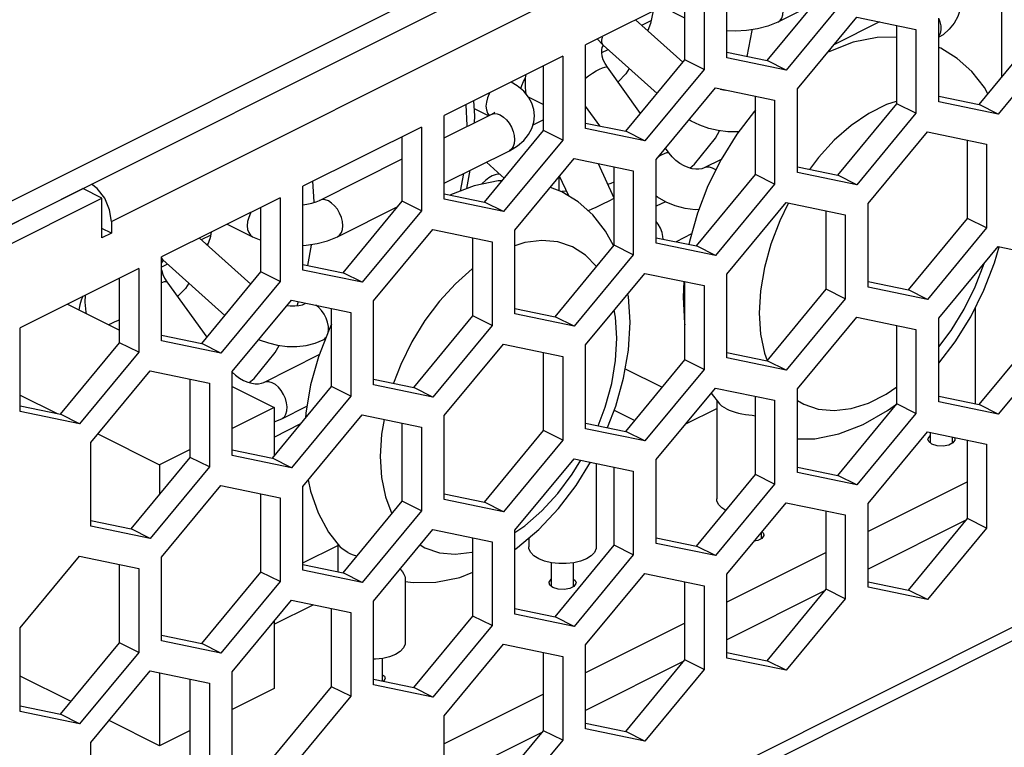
# Paper-space layout '005_EXP_CORICANT_PE_DRAWING_3_1' of a CAD drawing. Header units: millimetres. Extents: x 6 to 413, y 7 to 290.
# Tile 71 of 228: x 161.1 to 167.66, y 78.14 to 82.98. Entities that reach past the tile are written whole.
import ezdxf

# ---------------------------------------------------------------- set-up
doc = ezdxf.new("R2010")
doc.units = ezdxf.units.MM
doc.header["$LTSCALE"] = 23.1
for name, color, linetype in [('____108_BL122', 7, 'CONTINUOUS'), ('BOTTOM_CHASSIS_2_1_2019051_BL55', 7, 'CONTINUOUS'), ('PRT1371_BL117', 7, 'CONTINUOUS'), ('PRT1372_BL113', 7, 'CONTINUOUS'), ('PRT1395_BL103', 7, 'CONTINUOUS'), ('PRT1399_BL71', 7, 'CONTINUOUS'), ('PRT1403_BL90', 7, 'CONTINUOUS'), ('PRT1404_BL182', 7, 'CONTINUOUS'), ('PRT1415_BL106', 7, 'CONTINUOUS'), ('PRT1416_BL120', 7, 'CONTINUOUS'), ('PRT1417_BL115', 7, 'CONTINUOUS'), ('PRT1418_BL96', 7, 'CONTINUOUS'), ('PRT1419_BL139', 7, 'CONTINUOUS'), ('PRT1420_BL262', 7, 'CONTINUOUS'), ('PRT1426_BL215', 7, 'CONTINUOUS'), ('PRT1427_BL377', 7, 'CONTINUOUS'), ('PRT1428_BL263', 7, 'CONTINUOUS'), ('PRT1429_BL97', 7, 'CONTINUOUS'), ('PRT1431_BL104', 7, 'CONTINUOUS'), ('PRT1432_BL217', 7, 'CONTINUOUS'), ('PRT1437_BL109', 7, 'CONTINUOUS'), ('TOP_CHASSIS_2_1_20190516_BL98', 7, 'CONTINUOUS')]:
    doc.layers.add(name, color=color, linetype=linetype)

# ---------------------------------------------------------------- blocks, each defined once
blk = doc.blocks.new('BOTTOM_CHASSIS_2_1_2019051_BL55', base_point=(169.6266, 84.1956))
at = {"layer": 'BOTTOM_CHASSIS_2_1_2019051_BL55', "color": 7, "linetype": 'Continuous'}
for p, q in [((161.7112, 81.6404), (185.758, 93.6638)), ((185.758, 87.9584), (159.0383, 74.5986)), ((158.9915, 74.4864), (185.7018, 87.8416)), ((165.8133, 82.7298), (165.8133, 83.2878)), ((165.6606, 83.2114), (164.8714, 82.8168)), ((165.6606, 83.2114), (165.6606, 82.6534)), ((165.5333, 82.717), (165.5333, 83.1478)), ((166.0806, 82.7117), (166.4752, 83.188)), ((166.6024, 83.1243), (166.2079, 82.6481)), ((166.2842, 82.5242), (166.6788, 83.0005)), ((166.6788, 83.0005), (167.0734, 82.9188)), ((166.9461, 82.4244), (166.9461, 82.9452)), ((167.2261, 82.4372), (167.2261, 82.9952)), ((167.0734, 82.9188), (167.0734, 82.3608)), ((167.4934, 82.4191), (167.8879, 82.8954)), ((164.8714, 82.2588), (164.8714, 82.8168)), ((168.0152, 82.8317), (167.6207, 82.3555)), ((165.8133, 82.7671), (166.0806, 82.7117)), ((164.7187, 82.7405), (163.9296, 82.3459)), ((164.7187, 82.7405), (164.7187, 82.1825)), ((165.1387, 82.2408), (165.5333, 82.717)), ((165.6606, 82.6534), (165.5333, 82.717)), ((166.2079, 82.6481), (165.8133, 82.7298)), ((166.2079, 82.6481), (166.0806, 82.7117)), ((164.5914, 82.2461), (164.5914, 82.6768)), ((165.6606, 82.6534), (165.266, 82.1771)), ((165.3424, 82.0533), (165.7369, 82.5296)), ((165.7369, 82.5296), (166.1315, 82.4479)), ((166.2842, 81.9662), (166.2842, 82.5242)), ((166.0042, 81.9535), (166.0042, 82.4742)), ((166.1315, 82.4479), (166.1315, 81.8899)), ((166.5515, 81.9482), (166.9461, 82.4244)), ((167.0734, 82.3608), (166.9461, 82.4244)), ((167.2261, 82.4745), (167.4934, 82.4191)), ((167.6207, 82.3555), (167.2261, 82.4372)), ((167.6207, 82.3555), (167.4934, 82.4191)), ((167.0734, 82.3608), (166.6788, 81.8845)), ((163.9296, 81.7879), (163.9296, 82.3459)), ((164.8714, 82.2961), (165.1387, 82.2408)), ((163.7768, 82.2695), (162.9877, 81.875)), ((163.7768, 82.2695), (163.7768, 81.7115)), ((164.1969, 81.7698), (164.5914, 82.2461)), ((164.7187, 82.1825), (164.5914, 82.2461)), ((165.266, 82.1771), (164.8714, 82.2588)), ((165.266, 82.1771), (165.1387, 82.2408)), ((166.7552, 81.7606), (167.1497, 82.2369)), ((167.1497, 82.2369), (167.5443, 82.1551)), ((163.6496, 81.7752), (163.6496, 82.2059)), ((164.7187, 82.1825), (164.3241, 81.7062)), ((167.417, 81.6608), (167.417, 82.1815)), ((167.5443, 82.1551), (167.5443, 81.5971)), ((164.4005, 81.5824), (164.7951, 82.0587)), ((164.7951, 82.0587), (165.1896, 81.9769)), ((165.3424, 81.4953), (165.3424, 82.0533)), ((165.0624, 81.4826), (165.0624, 82.0033)), ((165.1896, 81.9769), (165.1896, 81.4189)), ((166.2842, 82.0035), (166.5515, 81.9482)), ((166.6788, 81.8845), (166.2842, 81.9662)), ((165.6097, 81.4772), (166.0042, 81.9535)), ((166.1315, 81.8899), (166.0042, 81.9535)), ((166.6788, 81.8845), (166.5515, 81.9482)), ((158.911, 80.5547), (161.5203, 81.8593)), ((161.6475, 81.7957), (161.5203, 81.8593)), ((161.6173, 81.8599), (161.5789, 81.8886)), ((161.6664, 81.7951), (161.6173, 81.8599)), ((162.9877, 81.317), (162.9877, 81.875)), ((166.1315, 81.8899), (165.7369, 81.4136)), ((159.0383, 80.4911), (161.6475, 81.7957)), ((161.6475, 81.5307), (161.6475, 81.7957)), ((162.835, 81.7986), (162.0458, 81.404)), ((162.835, 81.7986), (162.835, 81.2406)), ((163.255, 81.2989), (163.6496, 81.7752)), ((163.7768, 81.7115), (163.6496, 81.7752)), ((163.9296, 81.8252), (164.1969, 81.7698)), ((164.3241, 81.7062), (163.9296, 81.7879)), ((164.3241, 81.7062), (164.1969, 81.7698)), ((165.8133, 81.2896), (166.2079, 81.7659)), ((166.2079, 81.7659), (166.6024, 81.6842)), ((162.7077, 81.3042), (162.7077, 81.735)), ((163.7768, 81.7115), (163.3823, 81.2353)), ((166.4752, 81.1899), (166.4752, 81.7106)), ((166.7552, 81.2026), (166.7552, 81.7606)), ((161.7112, 81.6404), (161.7112, 81.5625)), ((166.6024, 81.6842), (166.6024, 81.1262)), ((167.0225, 81.1845), (167.417, 81.6608)), ((167.5443, 81.5971), (167.417, 81.6608)), ((161.7112, 81.5625), (161.6475, 81.5943)), ((163.4586, 81.1114), (163.8532, 81.5877)), ((163.8532, 81.5877), (164.2478, 81.506)), ((164.4005, 81.0244), (164.4005, 81.5824)), ((167.5443, 81.5971), (167.1497, 81.1209)), ((161.7112, 81.5625), (161.6475, 81.5307)), ((164.1205, 81.0116), (164.1205, 81.5324)), ((164.2478, 81.506), (164.2478, 80.948)), ((165.3424, 81.5326), (165.6097, 81.4772)), ((164.6678, 81.0063), (165.0624, 81.4826)), ((165.1896, 81.4189), (165.0624, 81.4826)), ((165.7369, 81.4136), (165.3424, 81.4953)), ((165.7369, 81.4136), (165.6097, 81.4772)), ((167.2261, 80.997), (167.6207, 81.4733)), ((167.6207, 81.4733), (168.0152, 81.3916)), ((162.0458, 80.846), (162.0458, 81.404)), ((165.1896, 81.4189), (164.7951, 80.9427)), ((161.8931, 81.3277), (161.104, 80.9331)), ((161.8931, 81.3277), (161.8931, 80.7697)), ((162.3131, 80.828), (162.7077, 81.3042)), ((162.835, 81.2406), (162.7077, 81.3042)), ((162.9877, 81.3543), (163.255, 81.2989)), ((163.3823, 81.2353), (162.9877, 81.317)), ((161.7658, 80.8333), (161.7658, 81.264)), ((162.835, 81.2406), (162.4404, 80.7643)), ((163.3823, 81.2353), (163.255, 81.2989)), ((164.8714, 80.8187), (165.266, 81.295)), ((165.266, 81.295), (165.6606, 81.2133)), ((165.5333, 80.7189), (165.5333, 81.2396)), ((165.8133, 80.7316), (165.8133, 81.2896)), ((166.7552, 81.2399), (167.0225, 81.1845)), ((165.6606, 81.2133), (165.6606, 80.6553)), ((166.0806, 80.7136), (166.4752, 81.1899)), ((166.6024, 81.1262), (166.4752, 81.1899)), ((167.1497, 81.1209), (166.7552, 81.2026)), ((167.1497, 81.1209), (167.0225, 81.1845)), ((162.5168, 80.6405), (162.9113, 81.1168)), ((162.9113, 81.1168), (163.3059, 81.0351)), ((163.4586, 80.5534), (163.4586, 81.1114)), ((166.6024, 81.1262), (166.2079, 80.6499)), ((163.1786, 80.5407), (163.1786, 81.0614)), ((164.4005, 81.0617), (164.6678, 81.0063)), ((163.3059, 81.0351), (163.3059, 80.4771)), ((163.7259, 80.5354), (164.1205, 81.0116)), ((164.2478, 80.948), (164.1205, 81.0116)), ((164.7951, 80.9427), (164.4005, 81.0244)), ((164.7951, 80.9427), (164.6678, 81.0063)), ((166.2842, 80.5261), (166.6788, 81.0024)), ((166.6788, 81.0024), (167.0734, 80.9207)), ((167.2261, 80.439), (167.2261, 80.997)), ((161.104, 80.3751), (161.104, 80.9331)), ((164.2478, 80.948), (163.8532, 80.4717)), ((166.9461, 80.4263), (166.9461, 80.947)), ((167.0734, 80.9207), (167.0734, 80.3627)), ((162.0458, 80.8833), (162.3131, 80.828)), ((162.4404, 80.7643), (162.0458, 80.846)), ((167.4934, 80.421), (167.8879, 80.8973)), ((161.3713, 80.357), (161.7658, 80.8333)), ((161.8931, 80.7697), (161.7658, 80.8333)), ((162.4404, 80.7643), (162.3131, 80.828)), ((163.9296, 80.3478), (164.3241, 80.8241)), ((164.3241, 80.8241), (164.7187, 80.7423)), ((164.8714, 80.2607), (164.8714, 80.8187)), ((168.0152, 80.8336), (167.6207, 80.3573)), ((161.8931, 80.7697), (161.4985, 80.2934)), ((164.5914, 80.248), (164.5914, 80.7687)), ((164.7187, 80.7423), (164.7187, 80.1843)), ((165.1387, 80.2426), (165.5333, 80.7189)), ((165.6606, 80.6553), (165.5333, 80.7189)), ((165.8133, 80.7689), (166.0806, 80.7136)), ((166.2079, 80.6499), (165.8133, 80.7316)), ((166.2079, 80.6499), (166.0806, 80.7136)), ((165.6606, 80.6553), (165.266, 80.179)), ((161.5749, 80.1696), (161.9695, 80.6459)), ((161.9695, 80.6459), (162.364, 80.5641)), ((162.2368, 80.0698), (162.2368, 80.5905)), ((162.5168, 80.0825), (162.5168, 80.6405)), ((163.4586, 80.5907), (163.7259, 80.5354)), ((162.364, 80.5641), (162.364, 80.0061)), ((162.7841, 80.0644), (163.1786, 80.5407)), ((163.3059, 80.4771), (163.1786, 80.5407)), ((163.8532, 80.4717), (163.4586, 80.5534)), ((163.8532, 80.4717), (163.7259, 80.5354)), ((165.3424, 80.0552), (165.7369, 80.5315)), ((165.7369, 80.5315), (166.1315, 80.4497)), ((166.2842, 79.9681), (166.2842, 80.5261)), ((163.3059, 80.4771), (162.9113, 80.0008)), ((166.0042, 79.9554), (166.0042, 80.4761)), ((167.2261, 80.4763), (167.4934, 80.421)), ((161.104, 80.4124), (161.3713, 80.357)), ((166.1315, 80.4497), (166.1315, 79.8917)), ((166.5515, 79.95), (166.9461, 80.4263)), ((167.0734, 80.3627), (166.9461, 80.4263)), ((167.6207, 80.3573), (167.2261, 80.439)), ((167.6207, 80.3573), (167.4934, 80.421)), ((161.4985, 80.2934), (161.104, 80.3751)), ((161.4985, 80.2934), (161.3713, 80.357)), ((162.9877, 79.8768), (163.3823, 80.3531)), ((163.3823, 80.3531), (163.7768, 80.2714)), ((163.9296, 79.7898), (163.9296, 80.3478)), ((167.0734, 80.3627), (166.6788, 79.8864)), ((163.6496, 79.7771), (163.6496, 80.2978)), ((163.7768, 80.2714), (163.7768, 79.7134)), ((164.8714, 80.298), (165.1387, 80.2426)), ((165.266, 80.179), (164.8714, 80.2607)), ((164.1969, 79.7717), (164.5914, 80.248)), ((164.7187, 80.1843), (164.5914, 80.248)), ((165.266, 80.179), (165.1387, 80.2426)), ((166.7552, 79.7625), (167.1497, 80.2387)), ((167.1497, 80.2387), (167.5443, 80.157)), ((161.5749, 79.6116), (161.5749, 80.1696)), ((164.7187, 80.1843), (164.3241, 79.7081)), ((167.417, 79.6627), (167.417, 80.1834)), ((167.5443, 80.157), (167.5443, 79.599)), ((161.8422, 79.5935), (162.2368, 80.0698)), ((162.364, 80.0061), (162.2368, 80.0698)), ((162.5168, 80.1198), (162.7841, 80.0644)), ((162.9113, 80.0008), (162.5168, 80.0825)), ((162.9113, 80.0008), (162.7841, 80.0644)), ((164.4005, 79.5842), (164.7951, 80.0605)), ((164.7951, 80.0605), (165.1896, 79.9788)), ((162.364, 80.0061), (161.9695, 79.5299)), ((165.0624, 79.4845), (165.0624, 80.0052)), ((165.3424, 79.4972), (165.3424, 80.0552)), ((166.2842, 80.0054), (166.5515, 79.95)), ((165.1896, 79.9788), (165.1896, 79.4208)), ((165.6097, 79.4791), (166.0042, 79.9554)), ((166.1315, 79.8917), (166.0042, 79.9554)), ((166.6788, 79.8864), (166.2842, 79.9681)), ((166.6788, 79.8864), (166.5515, 79.95)), ((162.0458, 79.4059), (162.4404, 79.8822)), ((162.4404, 79.8822), (162.835, 79.8005)), ((162.9877, 79.3188), (162.9877, 79.8768)), ((166.1315, 79.8917), (165.7369, 79.4155)), ((162.7077, 79.3061), (162.7077, 79.8268)), ((162.835, 79.8005), (162.835, 79.2425)), ((163.9296, 79.8271), (164.1969, 79.7717)), ((163.255, 79.3008), (163.6496, 79.7771)), ((163.7768, 79.7134), (163.6496, 79.7771)), ((164.3241, 79.7081), (163.9296, 79.7898)), ((164.3241, 79.7081), (164.1969, 79.7717)), ((165.8133, 79.2915), (166.2079, 79.7678)), ((166.2079, 79.7678), (166.6024, 79.6861)), ((166.7552, 79.2045), (166.7552, 79.7625)), ((163.7768, 79.7134), (163.3823, 79.2371)), ((166.4752, 79.1917), (166.4752, 79.7124)), ((166.6024, 79.6861), (166.6024, 79.1281)), ((161.5749, 79.6489), (161.8422, 79.5935)), ((161.9695, 79.5299), (161.5749, 79.6116)), ((167.0225, 79.1864), (167.417, 79.6627)), ((167.5443, 79.599), (167.1497, 79.1227)), ((167.5443, 79.599), (167.417, 79.6627)), ((161.9695, 79.5299), (161.8422, 79.5935)), ((163.4586, 79.1133), (163.8532, 79.5896)), ((163.8532, 79.5896), (164.2478, 79.5079)), ((164.1205, 79.0135), (164.1205, 79.5342)), ((164.4005, 79.0262), (164.4005, 79.5842)), ((165.3424, 79.5345), (165.6097, 79.4791)), ((164.2478, 79.5079), (164.2478, 78.9499)), ((164.6678, 79.0082), (165.0624, 79.4845)), ((165.1896, 79.4208), (165.0624, 79.4845)), ((165.7369, 79.4155), (165.3424, 79.4972)), ((165.7369, 79.4155), (165.6097, 79.4791)), ((161.104, 78.935), (161.4985, 79.4113)), ((161.4985, 79.4113), (161.8931, 79.3295)), ((162.0458, 78.8479), (162.0458, 79.4059)), ((165.1896, 79.4208), (164.7951, 78.9445)), ((161.7658, 78.8352), (161.7658, 79.3559)), ((162.9877, 79.3561), (163.255, 79.3008)), ((161.8931, 79.3295), (161.8931, 78.7715)), ((162.3131, 78.8298), (162.7077, 79.3061)), ((162.835, 79.2425), (162.7077, 79.3061)), ((163.3823, 79.2371), (162.9877, 79.3188)), ((163.3823, 79.2371), (163.255, 79.3008)), ((164.8714, 78.8206), (165.266, 79.2969)), ((165.266, 79.2969), (165.6606, 79.2151)), ((165.8133, 78.7335), (165.8133, 79.2915)), ((162.835, 79.2425), (162.4404, 78.7662)), ((165.5333, 78.7208), (165.5333, 79.2415)), ((165.6606, 79.2151), (165.6606, 78.6571)), ((166.7552, 79.2417), (167.0225, 79.1864)), ((167.1497, 79.1227), (166.7552, 79.2045)), ((166.0806, 78.7154), (166.4752, 79.1917)), ((166.6024, 79.1281), (166.4752, 79.1917)), ((167.1497, 79.1227), (167.0225, 79.1864)), ((162.5168, 78.6424), (162.9113, 79.1187)), ((162.9113, 79.1187), (163.3059, 79.0369)), ((163.4586, 78.5553), (163.4586, 79.1133)), ((166.6024, 79.1281), (166.2079, 78.6518)), ((163.1786, 78.5426), (163.1786, 79.0633)), ((163.3059, 79.0369), (163.3059, 78.4789)), ((163.7259, 78.5372), (164.1205, 79.0135)), ((164.2478, 78.9499), (164.1205, 79.0135)), ((164.4005, 79.0635), (164.6678, 79.0082)), ((164.7951, 78.9445), (164.4005, 79.0262)), ((164.7951, 78.9445), (164.6678, 79.0082)), ((164.2478, 78.9499), (163.8532, 78.4736)), ((161.104, 78.377), (161.104, 78.935)), ((162.0458, 78.8852), (162.3131, 78.8298)), ((161.3713, 78.3589), (161.7658, 78.8352)), ((161.8931, 78.7715), (161.7658, 78.8352)), ((162.4404, 78.7662), (162.0458, 78.8479)), ((162.4404, 78.7662), (162.3131, 78.8298)), ((163.9296, 78.3497), (164.3241, 78.8259)), ((164.3241, 78.8259), (164.7187, 78.7442)), ((164.8714, 78.2626), (164.8714, 78.8206)), ((161.8931, 78.7715), (161.4985, 78.2953)), ((164.5914, 78.2499), (164.5914, 78.7706)), ((164.7187, 78.7442), (164.7187, 78.1862)), ((165.8133, 78.7708), (166.0806, 78.7154)), ((165.1387, 78.2445), (165.5333, 78.7208)), ((165.6606, 78.6571), (165.5333, 78.7208)), ((166.2079, 78.6518), (165.8133, 78.7335)), ((166.2079, 78.6518), (166.0806, 78.7154)), ((161.5749, 78.1714), (161.9695, 78.6477)), ((161.9695, 78.6477), (162.364, 78.566)), ((162.5168, 78.0844), (162.5168, 78.6424)), ((165.6606, 78.6571), (165.266, 78.1809)), ((162.2368, 78.0717), (162.2368, 78.5924)), ((162.364, 78.566), (162.364, 78.008)), ((163.4586, 78.5926), (163.7259, 78.5372)), ((163.8532, 78.4736), (163.4586, 78.5553)), ((162.7841, 78.0663), (163.1786, 78.5426)), ((163.3059, 78.4789), (163.1786, 78.5426)), ((163.8532, 78.4736), (163.7259, 78.5372)), ((163.3059, 78.4789), (162.9113, 78.0027)), ((161.104, 78.4143), (161.3713, 78.3589)), ((161.4985, 78.2953), (161.104, 78.377)), ((161.4985, 78.2953), (161.3713, 78.3589)), ((163.9296, 77.7917), (163.9296, 78.3497)), ((164.8714, 78.2999), (165.1387, 78.2445)), ((164.1969, 77.7736), (164.5914, 78.2499)), ((164.7187, 78.1862), (164.5914, 78.2499)), ((165.266, 78.1809), (164.8714, 78.2626)), ((165.266, 78.1809), (165.1387, 78.2445)), ((161.5749, 77.6134), (161.5749, 78.1714)), ((164.7187, 78.1862), (164.3241, 77.7099))]:
    blk.add_line(p, q, dxfattribs=at)
blk.add_lwpolyline([(161.7112, 81.6404), (161.6994, 81.7185), (161.6664, 81.7951)], dxfattribs=at)
blk = doc.blocks.new('PRT1399_BL71', base_point=(172.7044, 83.2047))
at = {"layer": 'PRT1399_BL71', "color": 7, "linetype": 'Continuous'}
for p, q in [((167.1668, 80.2138), (167.1703, 80.2156)), ((167.3294, 80.2015), (167.3332, 80.1899)), ((167.417, 79.9068), (166.7552, 79.5759)), ((167.4095, 79.6536), (166.7552, 79.3264)), ((166.4752, 79.4359), (165.8133, 79.1049)), ((166.4676, 79.1826), (165.8133, 78.8555)), ((165.5333, 78.9649), (164.8714, 78.634)), ((165.5258, 78.7117), (164.8714, 78.3845)), ((164.5914, 78.494), (163.9296, 78.1631)), ((164.5839, 78.2408), (163.9296, 77.9136))]:
    blk.add_line(p, q, dxfattribs=at)
for points in [[(167.1532, 80.1901), (167.1538, 80.1952), (167.1668, 80.2138)], [(167.1796, 80.1582), (167.1581, 80.1754), (167.1532, 80.1901)], [(167.3332, 80.1899), (167.3326, 80.1848), (167.3196, 80.1662)], [(167.3196, 80.1662), (167.2914, 80.152), (167.2542, 80.1453), (167.2143, 80.1474), (167.1796, 80.1582)], [(166.0604, 79.5535), (166.0598, 79.5485), (166.0468, 79.5298)], [(166.0477, 79.5745), (166.0556, 79.5682), (166.0604, 79.5535)], [(166.0468, 79.5298), (166.0186, 79.5156), (165.9955, 79.5115)], [(164.6279, 79.2345), (164.6284, 79.2396), (164.6414, 79.2582), (164.6449, 79.26)], [(164.6542, 79.2026), (164.6327, 79.2199), (164.6279, 79.2345)], [(164.7942, 79.2107), (164.766, 79.1964), (164.7288, 79.1898), (164.6889, 79.1918), (164.6542, 79.2026)], [(164.7907, 79.2588), (164.803, 79.249), (164.8078, 79.2344)], [(164.8078, 79.2344), (164.8072, 79.2293), (164.7942, 79.2107)], [(163.5179, 78.6224), (163.5302, 78.6126), (163.535, 78.598)], [(163.535, 78.598), (163.5344, 78.5929), (163.5247, 78.5789)]]:
    blk.add_lwpolyline(points, dxfattribs=at)
blk = doc.blocks.new('PRT1403_BL90', base_point=(164.0859, 80.2456))
at = {"layer": 'PRT1403_BL90', "color": 7, "linetype": 'Continuous'}
for p, q in [((164.7133, 81.8383), (164.6368, 81.8677)), ((164.7828, 79.9588), (164.8394, 80.0513)), ((164.9428, 80.0299), (164.9428, 79.4741)), ((163.159, 79.5721), (163.2383, 79.4704)), ((164.4928, 79.5328), (164.4928, 79.4741)), ((163.22, 79.4938), (163.22, 79.308)), ((164.4005, 79.4568), (164.4174, 79.4688)), ((164.6449, 79.2101), (164.6449, 79.3678)), ((164.7907, 79.2089), (164.7907, 79.3678)), ((163.67, 79.2619), (163.67, 78.8377)), ((163.5179, 78.5803), (163.5179, 78.7314))]:
    blk.add_line(p, q, dxfattribs=at)
for points in [[(164.3136, 81.9108), (164.2885, 81.9104), (164.1289, 81.8781), (163.9702, 81.8168)], [(165.0569, 81.4796), (165.0039, 81.5768), (164.9195, 81.684), (164.8222, 81.7712), (164.7133, 81.8383)], [(164.9438, 81.3394), (164.9435, 81.3399), (164.8699, 81.4161), (164.7833, 81.4712), (164.6859, 81.5038), (164.5798, 81.5133), (164.4673, 81.4996), (164.4005, 81.4785)], [(164.1205, 81.3271), (164.1163, 81.3243), (164.0037, 81.2256), (163.8975, 81.11), (163.8001, 80.9801), (163.7136, 80.8388), (163.64, 80.6892), (163.5918, 80.5631)], [(165.1676, 80.969), (165.1569, 81.1418), (165.1535, 81.1592)], [(165.0806, 80.864), (165.0717, 81.0038), (165.0624, 81.0492)], [(163.1786, 80.9559), (163.1618, 80.9221), (163.091, 80.7391), (163.0387, 80.5524), (163.0064, 80.3648), (163.0043, 80.3303)], [(165.017, 80.2679), (165.0719, 80.4098), (165.1242, 80.5966), (165.1565, 80.7841), (165.1676, 80.969)], [(164.9547, 80.2807), (165.0019, 80.4041), (165.0453, 80.5605), (165.0717, 80.7151), (165.0806, 80.864)], [(163.5281, 80.3229), (163.5112, 80.2238), (163.5023, 80.0749)], [(163.5023, 80.0749), (163.5111, 79.9351), (163.5374, 79.8073), (163.5806, 79.6944), (163.5808, 79.6941)], [(164.4175, 79.4688), (164.5594, 79.5892), (164.6908, 79.7287), (164.8092, 79.8834), (164.9052, 80.0377)], [(164.4005, 79.5695), (164.4666, 79.6147), (164.5792, 79.7134), (164.6854, 79.829), (164.7828, 79.9588)], [(163.0231, 79.9196), (163.0377, 79.8455), (163.0895, 79.6995), (163.159, 79.5721)], [(163.2859, 79.4363), (163.2552, 79.4552), (163.2383, 79.4704)], [(163.7686, 79.4875), (163.7996, 79.4678), (163.897, 79.4352), (164.0031, 79.4257), (164.1156, 79.4394), (164.1205, 79.4409)], [(164.693, 79.3623), (164.6439, 79.3679), (164.5984, 79.3788), (164.559, 79.3944), (164.5276, 79.4141), (164.5057, 79.4367), (164.4943, 79.4612), (164.4928, 79.4741)], [(164.9428, 79.4741), (164.9415, 79.462), (164.9304, 79.4373), (164.9085, 79.4144), (164.8769, 79.3946)], [(163.2859, 79.4363), (163.304, 79.4282), (163.3233, 79.421), (163.3437, 79.4147), (163.3484, 79.4135)], [(164.7921, 79.3679), (164.7431, 79.3623), (164.693, 79.3623)], [(164.8769, 79.3946), (164.8375, 79.3789), (164.7921, 79.3679)], [(163.6351, 79.3263), (163.6404, 79.3206), (163.6506, 79.3076)], [(163.6506, 79.3076), (163.66, 79.2926), (163.6664, 79.2787), (163.6696, 79.2669), (163.67, 79.2615)], [(163.67, 79.2426), (163.7216, 79.2359), (163.8743, 79.2386), (164.034, 79.2709), (164.1205, 79.3043)], [(163.67, 78.8377), (163.6687, 78.8256), (163.6576, 78.8009), (163.6357, 78.778), (163.6041, 78.7582)], [(163.6041, 78.7582), (163.5647, 78.7425), (163.5193, 78.7315)], [(163.5193, 78.7315), (163.4703, 78.7259), (163.4586, 78.7259)]]:
    blk.add_lwpolyline(points, dxfattribs=at)
blk = doc.blocks.new('PRT1418_BL96', base_point=(166.1618, 82.8508))
at = {"layer": 'PRT1418_BL96', "color": 7, "linetype": 'Continuous'}
for p, q in [((167.1465, 83.4646), (167.2093, 83.4082)), ((167.0056, 83.2283), (167.0369, 83.2001)), ((165.5194, 82.7015), (165.2051, 82.9837)), ((166.8309, 82.969), (166.5267, 82.8169)), ((167.2343, 82.8929), (167.2261, 82.8748)), ((164.9891, 82.8149), (164.9496, 82.8559)), ((165.3476, 82.4929), (164.9891, 82.8149)), ((165.8026, 82.5115), (165.7681, 82.5196))]:
    blk.add_line(p, q, dxfattribs=at)
for points in [[(167.1756, 83.3675), (167.162, 83.3594), (167.1396, 83.3422), (167.118, 83.3217), (167.0982, 83.2988), (167.0812, 83.2749), (167.0679, 83.2509), (167.059, 83.2283)], [(167.3686, 83.1672), (167.3705, 83.1596), (167.3739, 83.104)], [(167.3739, 83.104), (167.3675, 83.0539), (167.362, 83.033)], [(167.362, 83.033), (167.3523, 83.0063), (167.3283, 82.9615), (167.2955, 82.9204), (167.2539, 82.8841), (167.2261, 82.8672)], [(167.2261, 82.9906), (167.2329, 82.9708), (167.2381, 82.9428)], [(167.2381, 82.9428), (167.2386, 82.9164), (167.2343, 82.8929)], [(164.9891, 82.8149), (164.9862, 82.8179), (164.9805, 82.8305), (164.9796, 82.8473), (164.9838, 82.8676)], [(165.7544, 82.2458), (165.6923, 82.2605), (165.6322, 82.2816), (165.5749, 82.3088), (165.5611, 82.3173)], [(165.8921, 82.2382), (165.8826, 82.2371), (165.8186, 82.2378), (165.7544, 82.2458)]]:
    blk.add_lwpolyline(points, dxfattribs=at)
blk = doc.blocks.new('PRT1429_BL97', base_point=(162.5712, 80.9281))
at = {"layer": 'PRT1429_BL97', "color": 7, "linetype": 'Continuous'}
for p, q in [((162.3729, 81.5495), (162.3104, 81.5182)), ((162.0554, 81.3843), (162.0533, 81.3816)), ((162.0816, 81.2383), (162.3472, 80.8691)), ((162.7265, 80.5686), (163.0966, 80.7537)), ((162.5168, 80.6381), (162.5378, 80.618)), ((162.5378, 80.618), (162.5643, 80.5981)), ((162.8472, 80.3271), (163.0143, 80.4106)), ((162.7958, 80.3068), (162.8472, 80.3271))]:
    blk.add_line(p, q, dxfattribs=at)
for points in [[(162.0533, 81.3816), (162.0474, 81.369), (162.0458, 81.362)], [(162.0458, 81.3188), (162.0469, 81.3118), (162.0543, 81.288), (162.0659, 81.2632), (162.0816, 81.2383)], [(162.0458, 81.2339), (162.048, 81.2349), (162.064, 81.2401), (162.0754, 81.2412), (162.0816, 81.2383)], [(162.5643, 80.5981), (162.5923, 80.582), (162.6206, 80.5701)], [(162.6206, 80.5701), (162.6461, 80.563), (162.6701, 80.5596), (162.6917, 80.5597), (162.7106, 80.5628), (162.7265, 80.5686)], [(162.8641, 80.3405), (162.8746, 80.358), (162.8808, 80.38), (162.8822, 80.4054), (162.8789, 80.433), (162.8709, 80.4613), (162.8588, 80.4889), (162.843, 80.5144), (162.8244, 80.5366), (162.8039, 80.5544), (162.7826, 80.5668), (162.7615, 80.5733), (162.7416, 80.5735), (162.7265, 80.5686)], [(162.8472, 80.3271), (162.8497, 80.3284), (162.8641, 80.3405)]]:
    blk.add_lwpolyline(points, dxfattribs=at)
blk = doc.blocks.new('TOP_CHASSIS_2_1_20190516_BL98', base_point=(170.3173, 89.2924))
at = {"layer": 'TOP_CHASSIS_2_1_20190516_BL98', "color": 7, "linetype": 'Continuous'}
for p, q in [((161.0021, 81.7561), (185.6306, 94.0704)), ((161.0021, 81.6002), (185.6306, 93.9145))]:
    blk.add_line(p, q, dxfattribs=at)
blk = doc.blocks.new('PRT1395_BL103', base_point=(166.5738, 81.1981))
at = {"layer": 'PRT1395_BL103', "color": 7, "linetype": 'Continuous'}
for p, q in [((167.2387, 82.7939), (167.2261, 82.7987)), ((165.5641, 81.5079), (165.5605, 81.4874)), ((165.527, 81.2409), (165.5207, 81.1355)), ((167.4682, 81.0657), (167.4682, 80.4297)), ((166.0628, 80.7629), (166.0813, 80.7145)), ((165.7083, 80.4969), (165.7637, 80.4259)), ((165.7454, 80.4494), (165.7454, 79.7933)), ((167.4682, 80.4297), (167.4678, 80.4263)), ((167.1703, 80.1656), (167.1703, 80.2345)), ((167.3161, 80.1645), (167.3161, 80.2043)), ((166.0433, 79.5281), (166.0433, 79.5692))]:
    blk.add_line(p, q, dxfattribs=at)
for points in [[(166.9461, 82.8682), (166.8139, 82.8659), (166.6543, 82.8336), (166.4917, 82.7708), (166.4856, 82.7674)], [(167.5523, 82.4902), (167.5293, 82.5324), (167.4449, 82.6396), (167.3475, 82.7267), (167.2387, 82.7939)], [(166.9415, 82.439), (166.8761, 82.4184), (166.7582, 82.3596), (166.6417, 82.2799), (166.5291, 82.1811), (166.4229, 82.0655), (166.364, 81.987)], [(166.0042, 82.383), (165.9974, 82.3758), (165.879, 82.2211), (165.7752, 82.0541), (165.6872, 81.8777), (165.6163, 81.6947), (165.5641, 81.5079)], [(166.2217, 81.7591), (166.1654, 81.6447), (166.1063, 81.4904), (166.063, 81.334), (166.0366, 81.1794), (166.0277, 81.0305)], [(167.4384, 81.006), (167.5265, 81.1824), (167.5973, 81.3654), (167.627, 81.4716)], [(167.2261, 80.805), (167.3081, 80.9144), (167.3946, 81.0557), (167.4683, 81.2053), (167.5273, 81.3597), (167.5277, 81.3611)], [(165.5207, 81.1355), (165.5313, 80.9627), (165.5333, 80.9526)], [(166.0277, 81.0305), (166.0365, 80.8907), (166.0628, 80.7629)], [(167.2261, 80.6972), (167.3346, 80.839), (167.4384, 81.006)], [(166.2842, 80.4492), (166.3249, 80.4233), (166.4223, 80.3907), (166.5285, 80.3812), (166.641, 80.3949), (166.7575, 80.4316), (166.8754, 80.4905), (166.9461, 80.5389)], [(165.8113, 80.3919), (165.7805, 80.4108), (165.7637, 80.4259)], [(165.8113, 80.3919), (165.8294, 80.3837), (165.8488, 80.3765), (165.8691, 80.3703), (165.8901, 80.3649), (165.9128, 80.3602), (165.9361, 80.3562), (165.9591, 80.3527), (165.9815, 80.3497), (166.0042, 80.3465)], [(166.2842, 80.1922), (166.3997, 80.1942), (166.5593, 80.2265), (166.7219, 80.2893), (166.8831, 80.3819), (166.9428, 80.4243)], [(165.8065, 79.7168), (165.7802, 79.7332), (165.7582, 79.7559), (165.7469, 79.7804), (165.7454, 79.7933)]]:
    blk.add_lwpolyline(points, dxfattribs=at)
blk = doc.blocks.new('PRT1431_BL104', base_point=(163.5071, 82.0251))
at = {"layer": 'PRT1431_BL104', "color": 7, "linetype": 'Continuous'}
for p, q in [((163.9296, 82.1968), (164.2427, 82.3533)), ((164.2239, 82.344), (164.1305, 82.3907)), ((163.9296, 81.8949), (164.3635, 82.1118)), ((163.0972, 81.7806), (163.6496, 82.0568)), ((163.2179, 81.5391), (163.6209, 81.7406)), ((162.4838, 81.623), (162.6517, 81.5391)), ((162.6517, 81.5391), (162.7077, 81.5161))]:
    blk.add_line(p, q, dxfattribs=at)
for points in [[(164.5303, 82.344), (164.5262, 82.386), (164.5135, 82.4277), (164.4916, 82.4685), (164.4596, 82.5078), (164.4164, 82.5445), (164.3755, 82.5689)], [(164.2321, 82.4972), (164.2284, 82.4909), (164.2171, 82.4631), (164.21, 82.4348), (164.2076, 82.4076)], [(164.2076, 82.4076), (164.21, 82.3828), (164.2171, 82.3616), (164.2279, 82.3459)], [(164.2427, 82.3533), (164.2567, 82.3613), (164.2646, 82.3671), (164.2668, 82.3691)], [(164.2427, 82.3533), (164.2617, 82.3586), (164.2818, 82.3572), (164.3031, 82.3495), (164.3243, 82.336), (164.3445, 82.3172), (164.3626, 82.2942), (164.3777, 82.2682), (164.3891, 82.2403), (164.3961, 82.2121), (164.3985, 82.1849)], [(164.3635, 82.1118), (164.4166, 82.1436), (164.4597, 82.1802), (164.4915, 82.2193), (164.5133, 82.2599), (164.5261, 82.3015), (164.5303, 82.344)], [(164.3985, 82.1849), (164.3961, 82.16), (164.3891, 82.1389), (164.3777, 82.1224), (164.3635, 82.1118)], [(162.9877, 81.7519), (163.0135, 81.7552), (163.0475, 81.7625), (163.0758, 81.7714), (163.0972, 81.7806)], [(163.253, 81.6121), (163.2506, 81.6393), (163.2436, 81.6676), (163.2322, 81.6954), (163.2171, 81.7215), (163.199, 81.7445), (163.1788, 81.7632), (163.1576, 81.7768), (163.1363, 81.7844), (163.1161, 81.7859), (163.0972, 81.7806)], [(162.6411, 81.7017), (162.6375, 81.6954), (162.6261, 81.6676), (162.619, 81.6393), (162.6166, 81.6121)], [(162.6166, 81.6121), (162.619, 81.5873), (162.6261, 81.5661), (162.6375, 81.5496), (162.6517, 81.5391)], [(163.2179, 81.5391), (163.2322, 81.5496), (163.2436, 81.5661), (163.2506, 81.5873), (163.253, 81.6121)], [(162.9877, 81.4813), (163.0088, 81.4823), (163.0816, 81.4933), (163.1519, 81.512), (163.2179, 81.5391)]]:
    blk.add_lwpolyline(points, dxfattribs=at)
blk = doc.blocks.new('PRT1415_BL106', base_point=(165.3233, 82.3484))
at = {"layer": 'PRT1415_BL106', "color": 7, "linetype": 'Continuous'}
for p, q in [((165.2459, 82.9471), (165.3084, 82.9784)), ((164.9888, 82.8106), (164.9908, 82.8133)), ((165.2378, 82.3604), (165.0171, 82.6672)), ((164.9655, 82.2766), (164.8714, 82.4073)), ((165.429, 82.0947), (165.4047, 82.1285)), ((165.7753, 82.0542), (165.662, 81.9976))]:
    blk.add_line(p, q, dxfattribs=at)
for points in [[(165.0171, 82.6672), (165.0013, 82.6922), (164.9897, 82.717), (164.9824, 82.7408), (164.979, 82.7627), (164.9794, 82.7823)], [(164.9794, 82.7823), (164.9828, 82.798), (164.9888, 82.8106)], [(164.8714, 82.5952), (164.8919, 82.6106), (164.9166, 82.6276), (164.941, 82.6426), (164.9636, 82.6549), (164.9835, 82.6638), (164.9995, 82.669), (165.0109, 82.6701), (165.0171, 82.6672)], [(165.3953, 82.0914), (165.3755, 82.0824), (165.3591, 82.0735)], [(165.429, 82.0947), (165.4228, 82.0977), (165.4114, 82.0965), (165.3953, 82.0914)], [(165.5561, 81.999), (165.5278, 82.0109), (165.4999, 82.027), (165.4734, 82.0469), (165.4494, 82.0698), (165.429, 82.0947)], [(165.662, 81.9976), (165.646, 81.9917), (165.627, 81.9886), (165.6054, 81.9886), (165.5816, 81.992), (165.5561, 81.999)], [(165.7397, 81.983), (165.7394, 81.9833), (165.7181, 81.9958), (165.6969, 82.0022), (165.6771, 82.0024), (165.662, 81.9976)], [(165.468, 81.7438), (165.4082, 81.7688), (165.3514, 81.8015), (165.3424, 81.8082)], [(165.6259, 81.7195), (165.6011, 81.7185), (165.5344, 81.726), (165.468, 81.7438)]]:
    blk.add_lwpolyline(points, dxfattribs=at)
blk = doc.blocks.new('PRT1437_BL109', base_point=(163.1869, 81.4219))
at = {"layer": 'PRT1437_BL109', "color": 7, "linetype": 'Continuous'}
for p, q in [((164.3092, 81.9475), (164.211, 82.0356)), ((164.3279, 81.928), (164.3092, 81.9475)), ((162.2974, 81.5298), (162.6399, 81.2224)), ((162.0458, 81.394), (162.0536, 81.3859)), ((162.0536, 81.3859), (162.4675, 81.0143)), ((163.1229, 80.852), (163.1375, 80.8592))]:
    blk.add_line(p, q, dxfattribs=at)
for points in [[(164.3092, 81.9475), (164.3016, 81.9522), (164.287, 81.9547), (164.269, 81.9517), (164.2485, 81.9435), (164.2265, 81.9305), (164.2041, 81.9133), (164.1825, 81.8927), (164.1785, 81.8881)], [(162.0536, 81.3859), (162.0508, 81.3889), (162.0458, 81.3997)], [(162.8815, 81.0807), (162.9015, 81.0782), (162.9334, 81.0778), (162.9614, 81.0808), (162.9846, 81.0864), (163.0022, 81.0935)], [(163.1565, 80.9085), (163.1576, 80.9147), (163.1572, 80.9411), (163.1519, 80.9691), (163.1422, 80.9973), (163.1285, 81.0243), (163.1115, 81.0486), (163.0921, 81.0692), (163.0733, 81.0832)], [(162.6937, 80.8541), (162.697, 80.8525), (162.7571, 80.8315), (162.8189, 80.8169)], [(162.8189, 80.8169), (162.8834, 80.8088), (162.9475, 80.8082), (163.0099, 80.8152), (163.069, 80.8299), (163.1229, 80.852)], [(163.1229, 80.852), (163.1316, 80.8574), (163.1407, 80.8675)]]:
    blk.add_lwpolyline(points, dxfattribs=at)
blk = doc.blocks.new('PRT1372_BL113', base_point=(161.9499, 79.62))
at = {"layer": 'PRT1372_BL113', "color": 7, "linetype": 'Continuous'}
for p, q in [((161.4188, 81.0905), (161.7658, 80.917)), ((162.5168, 80.5415), (162.7958, 80.402)), ((161.104, 80.4842), (161.3492, 80.3616)), ((162.7958, 80.402), (162.5168, 80.2625)), ((162.7958, 80.402), (162.7958, 80.0786)), ((161.6213, 80.2256), (162.0321, 80.0201)), ((162.2368, 80.1225), (162.0321, 80.0201)), ((162.0321, 80.0201), (162.0321, 79.8228)), ((162.7958, 78.9792), (162.7958, 78.5314)), ((161.4422, 78.4445), (161.104, 78.6136)), ((162.0321, 78.6348), (162.0321, 78.1495)), ((162.7958, 78.5314), (162.5168, 78.3919)), ((162.0321, 78.1495), (161.696, 78.3176)), ((162.2368, 78.2518), (162.0321, 78.1495))]:
    blk.add_line(p, q, dxfattribs=at)
blk = doc.blocks.new('PRT1417_BL115', base_point=(165.4038, 80.476))
at = {"layer": 'PRT1417_BL115', "color": 7, "linetype": 'Continuous'}
for p, q in [((165.1351, 80.6599), (165.3821, 80.5364)), ((165.0622, 80.3846), (165.1995, 80.316)), ((165.5385, 80.292), (165.7454, 80.3954))]:
    blk.add_line(p, q, dxfattribs=at)
blk = doc.blocks.new('PRT1371_BL117', base_point=(164.5914, 82.1586))
at = {"layer": 'PRT1371_BL117', "color": 7, "linetype": 'Continuous'}
for p, q in [((164.4893, 82.4713), (164.5914, 82.4202)), ((164.5914, 82.3182), (164.5203, 82.2826)), ((164.6935, 81.9361), (164.6935, 81.8459))]:
    blk.add_line(p, q, dxfattribs=at)
blk = doc.blocks.new('PRT1416_BL120', base_point=(166.3988, 83.4627))
at = {"layer": 'PRT1416_BL120', "color": 7, "linetype": 'Continuous'}
for p, q in [((167.2734, 84.0178), (167.2989, 84.005)), ((167.066, 83.8196), (167.1594, 83.7729)), ((167.1782, 83.7823), (166.7552, 83.5708)), ((167.2989, 83.5408), (166.7552, 83.2689)), ((167.339, 83.5647), (167.2989, 83.5408)), ((166.4752, 83.4308), (166.0327, 83.2095)), ((166.3916, 83.0871), (166.1534, 82.968)), ((165.5333, 82.995), (165.3805, 83.0714)), ((165.8703, 82.9076), (165.8133, 82.9104))]:
    blk.add_line(p, q, dxfattribs=at)
for points in [[(167.2328, 83.9975), (167.2173, 83.9876), (167.1971, 83.9689), (167.179, 83.9459), (167.1639, 83.9199), (167.1525, 83.892), (167.1455, 83.8638), (167.1431, 83.8365)], [(167.2989, 84.005), (167.28, 84.0103), (167.2598, 84.0089), (167.2443, 84.0033)], [(167.2989, 84.005), (167.3521, 83.9733), (167.3951, 83.9367), (167.417, 83.9098)], [(167.1431, 83.8365), (167.1455, 83.8117), (167.1525, 83.7905), (167.1634, 83.7749)], [(167.2027, 83.7985), (167.2028, 83.7987), (167.2, 83.796), (167.192, 83.7901), (167.1782, 83.7823)], [(167.1782, 83.7823), (167.1971, 83.7876), (167.2173, 83.7861), (167.2385, 83.7784), (167.2598, 83.7649), (167.28, 83.7462), (167.2981, 83.7232), (167.3132, 83.6971), (167.3246, 83.6693), (167.3316, 83.641), (167.334, 83.6138)], [(167.334, 83.6138), (167.3316, 83.589), (167.3246, 83.5678), (167.3132, 83.5513), (167.2989, 83.5408)], [(166.0327, 83.2095), (166.0112, 83.2003), (165.983, 83.1914), (165.949, 83.1841), (165.9108, 83.1793), (165.8703, 83.1776)], [(166.1885, 83.041), (166.1861, 83.0683), (166.179, 83.0965), (166.1677, 83.1244), (166.1526, 83.1504), (166.1345, 83.1734), (166.1143, 83.1921), (166.093, 83.2057), (166.0718, 83.2134), (166.0516, 83.2148), (166.0327, 83.2095)], [(165.8703, 83.1776), (165.8299, 83.1793), (165.8133, 83.1814)], [(166.1534, 82.968), (166.1677, 82.9786), (166.179, 82.995), (166.1861, 83.0162), (166.1885, 83.041)], [(166.1534, 82.968), (166.0871, 82.9408), (166.0167, 82.9221), (165.944, 82.9112), (165.8703, 82.9076)]]:
    blk.add_lwpolyline(points, dxfattribs=at)
blk = doc.blocks.new('____108_BL122', base_point=(168.0939, 83.4763))
at = {"layer": '____108_BL122', "color": 7, "linetype": 'Continuous'}
for p, q in [((169.0192, 84.2609), (169.0192, 84.8907)), ((167.7416, 84.2519), (167.7416, 83.6997)), ((167.417, 84.0522), (167.3097, 83.9986)), ((167.1685, 83.4448), (167.1685, 83.4756)), ((167.6447, 82.6018), (167.6447, 83.4665)), ((167.7416, 83.4464), (167.7416, 82.7187)), ((169.0192, 82.9747), (169.0192, 83.1615)), ((168.755, 82.8426), (169.0192, 82.9747)), ((167.8131, 82.3717), (168.3589, 82.6445)), ((168.1952, 82.5269), (168.1952, 82.5627)), ((168.2588, 82.4951), (168.2588, 82.5945)), ((168.1227, 82.5264), (168.1227, 82.427)), ((168.2588, 82.4951), (168.1952, 82.5269)), ((168.2378, 82.4578), (168.1952, 82.5269)), ((168.2588, 82.4951), (168.3015, 82.426)), ((167.9356, 82.3335), (167.9356, 82.4329)), ((168.08, 82.3152), (168.1227, 82.427)), ((168.3015, 82.426), (168.2378, 82.4578)), ((168.2378, 82.3954), (168.2378, 82.4578)), ((168.3015, 82.3726), (168.3015, 82.426)), ((167.7994, 82.355), (167.7994, 82.2654)), ((167.8719, 82.3653), (167.8719, 82.401)), ((167.9356, 82.3335), (167.8719, 82.3653)), ((167.9145, 82.2961), (167.8719, 82.3653)), ((167.9782, 82.2643), (167.9145, 82.2961)), ((167.9145, 82.2338), (167.9145, 82.2961)), ((167.9356, 82.3335), (167.9782, 82.2643)), ((168.08, 82.3152), (168.08, 82.2236)), ((167.7567, 82.1536), (167.7994, 82.2654)), ((167.9782, 82.211), (167.9782, 82.2643)), ((167.7567, 82.1536), (167.7567, 82.062))]:
    blk.add_line(p, q, dxfattribs=at)
for points in [[(168.2524, 84.3211), (168.2454, 84.325), (168.2171, 84.3491), (168.1957, 84.3834), (168.1825, 84.4264), (168.1785, 84.4704)], [(168.3589, 84.32), (168.3183, 84.3102), (168.2797, 84.3118), (168.2524, 84.3211)]]:
    blk.add_lwpolyline(points, dxfattribs=at)
blk = doc.blocks.new('PRT1419_BL139', base_point=(165.8909, 82.8774))
at = {"layer": 'PRT1419_BL139', "color": 7, "linetype": 'Continuous'}
for p, q in [((167.0063, 83.8843), (167.0158, 83.7093)), ((167.061, 83.9116), (167.0685, 83.7729)), ((167.0685, 83.7729), (167.0659, 83.7262)), ((167.0158, 83.7093), (167.0153, 83.7009)), ((167.0383, 83.4105), (167.0058, 83.2288)), ((165.9976, 83.2001), (165.9881, 83.3752)), ((166.9932, 83.3879), (166.9576, 83.1961)), ((167.0058, 83.2288), (166.9938, 83.1919)), ((165.9973, 83.1959), (165.9976, 83.2001)), ((165.7382, 82.1959), (165.7643, 82.2446)), ((164.7132, 81.8432), (164.7433, 81.8441))]:
    blk.add_line(p, q, dxfattribs=at)
for points in [[(165.3215, 83.0419), (165.3045, 82.9595), (165.286, 82.9111)], [(165.949, 82.7389), (165.981, 82.9113), (165.9813, 82.9168)], [(165.1622, 82.6594), (165.1401, 82.6236), (165.0876, 82.5692)], [(165.5655, 81.9964), (165.5979, 82.0227), (165.7382, 82.1959)], [(165.0197, 81.8891), (165.0419, 81.8945), (165.0624, 81.9047)]]:
    blk.add_lwpolyline(points, dxfattribs=at)
blk = doc.blocks.new('PRT1404_BL182', base_point=(165.0239, 82.2126))
at = {"layer": 'PRT1404_BL182', "color": 7, "linetype": 'Continuous'}
for p, q in [((165.281, 82.9156), (165.2894, 82.9198)), ((164.9791, 82.7647), (165.0214, 82.7858)), ((165.062, 81.7966), (164.9575, 82.025)), ((164.7589, 81.8102), (164.6985, 81.9421)), ((165.4032, 81.7717), (165.3424, 81.7413)), ((165.3877, 81.5232), (165.3868, 81.5395)), ((165.5778, 81.5571), (165.4742, 81.5053))]:
    blk.add_line(p, q, dxfattribs=at)
for points in [[(164.4747, 82.4892), (164.4699, 82.5316), (164.4712, 82.5967), (164.4746, 82.6184)], [(165.062, 81.7966), (165.0592, 81.7937), (165.0503, 81.7882), (165.0358, 81.7804), (165.0165, 81.7705), (164.9933, 81.7591), (164.9674, 81.7468), (164.9401, 81.7342), (164.9128, 81.7219), (164.8889, 81.7114)], [(165.3868, 81.5395), (165.3807, 81.5677), (165.3701, 81.5957), (165.3557, 81.6222), (165.3424, 81.6403)]]:
    blk.add_lwpolyline(points, dxfattribs=at)
blk = doc.blocks.new('PRT1426_BL215', base_point=(163.1426, 81.5062))
at = {"layer": 'PRT1426_BL215', "color": 7, "linetype": 'Continuous'}
for p, q in [((164.1331, 82.344), (164.1274, 82.4448)), ((164.0729, 82.4176), (164.0803, 82.2803)), ((164.1305, 82.2972), (164.1331, 82.344)), ((164.0803, 82.2803), (164.0799, 82.2719)), ((164.081, 81.8596), (164.1028, 81.9815)), ((163.0621, 81.7712), (163.0547, 81.9085)), ((164.0577, 81.959), (164.0361, 81.8422)), ((163.0619, 81.767), (163.0621, 81.7712)), ((162.9499, 81.0796), (162.9592, 81.1069)), ((162.8027, 80.767), (162.8288, 80.8156))]:
    blk.add_line(p, q, dxfattribs=at)
for points in [[(162.3771, 81.5697), (162.369, 81.5305), (162.3506, 81.4821)], [(163.0205, 81.3475), (163.0455, 81.4823), (163.0458, 81.4879)], [(162.2267, 81.2305), (162.2046, 81.1946), (162.1521, 81.1403)], [(162.6301, 80.5675), (162.6624, 80.5938), (162.8027, 80.767)]]:
    blk.add_lwpolyline(points, dxfattribs=at)
blk = doc.blocks.new('PRT1432_BL217', base_point=(162.2544, 80.8479))
at = {"layer": 'PRT1432_BL217', "color": 7, "linetype": 'Continuous'}
for p, q in [((162.3539, 81.4909), (162.3455, 81.4867)), ((162.0859, 81.3569), (162.0458, 81.3369)), ((162.7958, 80.2049), (162.9744, 80.2942))]:
    blk.add_line(p, q, dxfattribs=at)
for points in [[(161.5354, 81.1488), (161.5345, 81.1024), (161.5419, 81.0366), (161.5441, 81.0278)], [(161.6926, 80.9536), (161.7054, 80.9593), (161.7327, 80.972), (161.7586, 80.9843), (161.7658, 80.9878)]]:
    blk.add_lwpolyline(points, dxfattribs=at)
blk = doc.blocks.new('PRT1420_BL262', base_point=(164.4553, 82.5594))
at = {"layer": 'PRT1420_BL262', "color": 7, "linetype": 'Continuous'}
blk.add_line((164.4394, 82.5249), (164.4457, 82.5451), dxfattribs=at)
blk.add_lwpolyline([(164.4457, 82.5451), (164.4579, 82.5722), (164.4711, 82.5939)], dxfattribs=at)
blk = doc.blocks.new('PRT1428_BL263', base_point=(161.5082, 81.0973))
at = {"layer": 'PRT1428_BL263', "color": 7, "linetype": 'Continuous'}
blk.add_line((161.5219, 81.1421), (161.5102, 81.1162), dxfattribs=at)
blk.add_lwpolyline([(161.5102, 81.1162), (161.5006, 81.0853), (161.4945, 81.0526)], dxfattribs=at)
blk = doc.blocks.new('PRT1427_BL377', base_point=(163.0079, 79.2214))
at = {"layer": 'PRT1427_BL377', "color": 7, "linetype": 'Continuous'}
for p, q in [((162.9877, 79.3671), (163.22, 79.4833)), ((162.7958, 78.9594), (163.0549, 79.0889))]:
    blk.add_line(p, q, dxfattribs=at)

psp = doc.layouts.new('005_EXP_CORICANT_PE_DRAWING_3_1')

# ---------------------------------------------------------------- block references
at = {"layer": '____108_BL122'}
psp.add_blockref('____108_BL122', (168.0939, 83.4763), dxfattribs=at)
at = {"layer": 'BOTTOM_CHASSIS_2_1_2019051_BL55'}
psp.add_blockref('BOTTOM_CHASSIS_2_1_2019051_BL55', (169.6266, 84.1956), dxfattribs=at)
at = {"layer": 'PRT1371_BL117'}
psp.add_blockref('PRT1371_BL117', (164.5914, 82.1586), dxfattribs=at)
at = {"layer": 'PRT1372_BL113'}
psp.add_blockref('PRT1372_BL113', (161.9499, 79.62), dxfattribs=at)
at = {"layer": 'PRT1395_BL103'}
psp.add_blockref('PRT1395_BL103', (166.5738, 81.1981), dxfattribs=at)
at = {"layer": 'PRT1399_BL71'}
psp.add_blockref('PRT1399_BL71', (172.7044, 83.2047), dxfattribs=at)
at = {"layer": 'PRT1403_BL90'}
psp.add_blockref('PRT1403_BL90', (164.0859, 80.2456), dxfattribs=at)
at = {"layer": 'PRT1404_BL182'}
psp.add_blockref('PRT1404_BL182', (165.0239, 82.2126), dxfattribs=at)
at = {"layer": 'PRT1415_BL106'}
psp.add_blockref('PRT1415_BL106', (165.3233, 82.3484), dxfattribs=at)
at = {"layer": 'PRT1416_BL120'}
psp.add_blockref('PRT1416_BL120', (166.3988, 83.4627), dxfattribs=at)
at = {"layer": 'PRT1417_BL115'}
psp.add_blockref('PRT1417_BL115', (165.4038, 80.476), dxfattribs=at)
at = {"layer": 'PRT1418_BL96'}
psp.add_blockref('PRT1418_BL96', (166.1618, 82.8508), dxfattribs=at)
at = {"layer": 'PRT1419_BL139'}
psp.add_blockref('PRT1419_BL139', (165.8909, 82.8774), dxfattribs=at)
at = {"layer": 'PRT1420_BL262'}
psp.add_blockref('PRT1420_BL262', (164.4553, 82.5594), dxfattribs=at)
at = {"layer": 'PRT1426_BL215'}
psp.add_blockref('PRT1426_BL215', (163.1426, 81.5062), dxfattribs=at)
at = {"layer": 'PRT1427_BL377'}
psp.add_blockref('PRT1427_BL377', (163.0079, 79.2214), dxfattribs=at)
at = {"layer": 'PRT1428_BL263'}
psp.add_blockref('PRT1428_BL263', (161.5082, 81.0973), dxfattribs=at)
at = {"layer": 'PRT1429_BL97'}
psp.add_blockref('PRT1429_BL97', (162.5712, 80.9281), dxfattribs=at)
at = {"layer": 'PRT1431_BL104'}
psp.add_blockref('PRT1431_BL104', (163.5071, 82.0251), dxfattribs=at)
at = {"layer": 'PRT1432_BL217'}
psp.add_blockref('PRT1432_BL217', (162.2544, 80.8479), dxfattribs=at)
at = {"layer": 'PRT1437_BL109'}
psp.add_blockref('PRT1437_BL109', (163.1869, 81.4219), dxfattribs=at)
at = {"layer": 'TOP_CHASSIS_2_1_20190516_BL98'}
psp.add_blockref('TOP_CHASSIS_2_1_20190516_BL98', (170.3173, 89.2924), dxfattribs=at)

doc.saveas('drawing.dxf')
